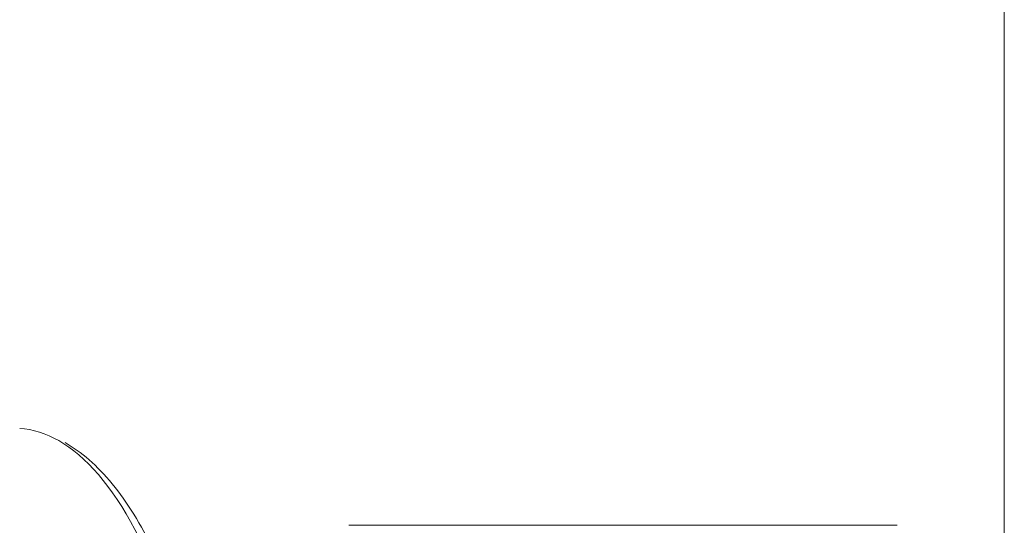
# Model space of a CAD drawing. Header units: millimetres. Extents: x -8 to 594, y 0 to 420.
# Tile 238 of 249: x 504.85 to 513.7, y 142.6 to 147.14. Entities that reach past the tile are written whole.
import ezdxf

# ---------------------------------------------------------------- set-up
doc = ezdxf.new("R2010")
doc.units = ezdxf.units.MM
doc.layers.add('1', color=7, linetype='Continuous', true_color=0xffffff)
doc.styles.add('Calibri', font='txt')
doc.dimstyles.get("Standard").update_dxf_attribs({"dimtxt": 0.18, "dimasz": 0.18, "dimexe": 0.18, "dimexo": 0.0625, "dimgap": 0.09, "dimtad": 0, "dimtih": 1, "dimtoh": 1, "dimdec": 4, "dimzin": 0, "dimdsep": 46, "dimtxsty": 'Standard', "dimcen": 0.09, "dimadec": 0, "dimazin": 0, "dimtfac": 1, "dimtdec": 4, "dimtofl": 0, "dimtmove": 0, "dimatfit": 3, "dimfxl": 0, "dimtolj": 1, "dimtzin": 0, "dimarcsym": 0})

# ---------------------------------------------------------------- blocks, each defined once
blk = doc.blocks.new('_U4')
at = {"layer": '1', "color": 18, "lineweight": 13}
for p, q in [((441.596, 117.4492), (441.596, 177.8884)), ((513.7049, 117.4492), (513.7049, 177.8884)), ((441.596, 175.8884), (471.2154, 175.8884)), ((513.7049, 175.8884), (483.6683, 175.8884))]:
    blk.add_line(p, q, dxfattribs=at)
at = {"layer": '1', "color": 18}
for points in [[(441.596, 175.8884), (445.096, 176.8262), (445.096, 174.9506)], [(513.7049, 175.8884), (510.2049, 174.9506), (510.2049, 176.8262)]]:
    blk.add_solid(points, dxfattribs=at)
at = {"layer": '1', "color": 18, "linetype": 'Continuous', "lineweight": 13, "char_height": 3.5, "attachment_point": 7, "line_spacing_factor": 1.399613, "style": 'Calibri'}
for s, insert in [('\\fCalibri|b0|i0;\\W1.0000;1.44', (472.9009, 172.9048)), ('\\fCalibri|b0|i0;\\W1.0000;DEFLATED TUBE WIDTH', (451.4174, 165.895))]:
    blk.add_mtext(s, dxfattribs=dict(at, insert=insert))

msp = doc.modelspace()

# ---------------------------------------------------------------- linework, layer by layer
at = {"layer": '1', "color": 155, "linetype": 'Continuous', "lineweight": 18}
msp.add_line((512.7402, 142.5991), (507.8107, 142.5991), dxfattribs=at)
msp.add_ellipse((504.1429, 133.4954), major_axis=(-0.7069, -9.975), ratio=0.27487, start_param=3.011191, end_param=3.141578, dxfattribs=at)
at = {"layer": '1', "color": 155, "linetype": 'Continuous', "lineweight": 13}
msp.add_ellipse((504.1429, 133.4954), major_axis=(-0.7069, -9.975), ratio=0.27487, start_param=2.450077, end_param=3.011191, dxfattribs=at)
at = {"layer": '1', "color": 155, "linetype": 'Continuous', "lineweight": 18}
msp.add_open_spline([(506.5554, 140.9415), (506.5414, 140.9984), (506.4844, 141.222), (506.3758, 141.5856), (506.2233, 142.009), (506.0572, 142.3835), (505.8777, 142.708), (505.6845, 142.9799), (505.4793, 143.1955), (505.3327, 143.2999), (505.2582, 143.3422)], degree=3, knots=[0, 0, 0, 0, 0.045426, 0.181479, 0.317799, 0.454517, 0.591712, 0.729387, 0.867116, 1, 1, 1, 1], dxfattribs=at)

# ---------------------------------------------------------------- dimensions: what is measured, and where the dimension line sits
at = {"layer": '1', "color": 18, "linetype": 'Continuous', "lineweight": 13}
dim = msp.add_linear_dim(base=(513.7049, 175.8884), p1=(441.596, 117.4492), p2=(513.7049, 117.4492), text=' <> \\P\\fCalibri|b0|i0;\\C18;{\\H1.00x;\\fCalibri|b0|i0;DEFLATED TUBE WIDTH\\fCalibri|b0|i0;}\\C18;', dimstyle='Standard', override={"dimtxt": 3.5, "dimasz": 3.5, "dimexe": 2, "dimexo": 0, "dimgap": 1.5, "dimtih": 0, "dimtoh": 0, "dimdec": 2, "dimlfac": 0.02, "dimdsep": 46, "dimlunit": 2, "dimtxsty": 'Calibri', "dimsah": 1, "dimse1": 0, "dimse2": 0, "dimsd1": 0, "dimsd2": 0, "dimclrd": 18, "dimclre": 18, "dimclrt": 18, "dimtol": 0, "dimtm": -0.1, "dimtfac": 1, "dimtdec": 2, "dimtofl": 1, "dimtmove": 0, "dimlwd": 13, "dimlwe": 13}, dxfattribs=at)
dim.commit()
dim.dimension.update_dxf_attribs({"geometry": '_U4', "text_midpoint": (477.4419, 175.8884), "dimtype": 160})

doc.saveas('drawing.dxf')
